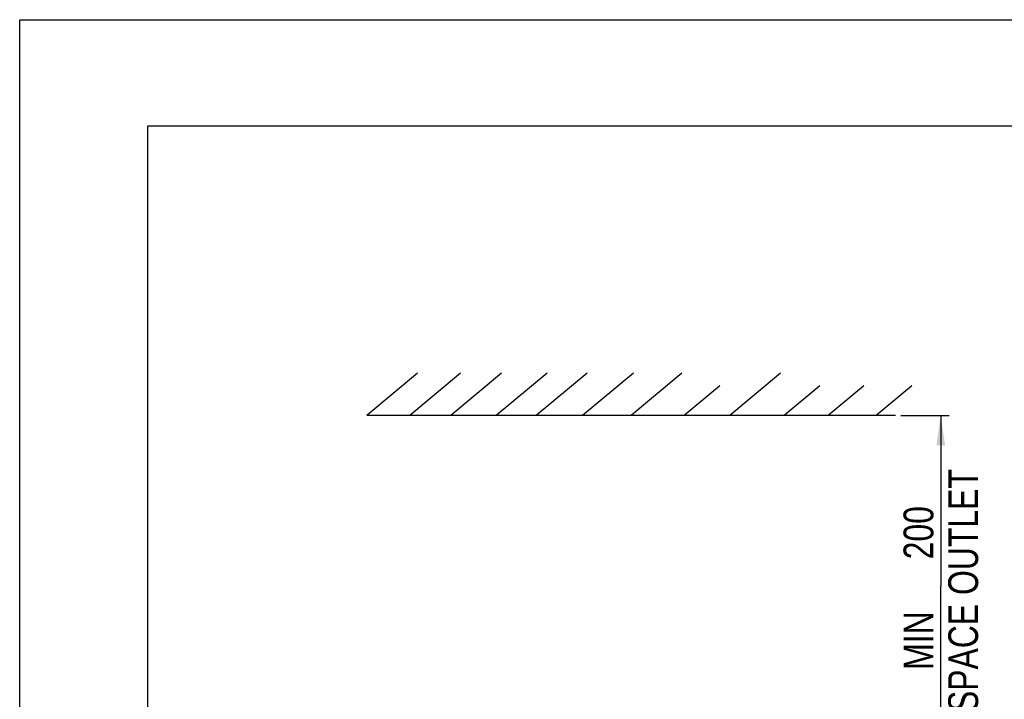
# Model space of a CAD drawing. Extents: x 0 to 420, y 0 to 297.
# Tile 11 of 37: x 0 to 116, y 217 to 297. Entities that reach past the tile are written whole.
import ezdxf

# ---------------------------------------------------------------- set-up
doc = ezdxf.new("R2010")
doc.units = 0
doc.header["$LTSCALE"] = 23.1
doc.layers.get('0').update_dxf_attribs({"linetype": 'CONTINUOUS'})
doc.styles.get("Standard").update_dxf_attribs({"font": 'txt', "width": 0.8})
doc.dimstyles.get("Standard").update_dxf_attribs({"dimtxt": 2.5, "dimasz": 2.5, "dimexe": 1.25, "dimexo": 0.625, "dimtad": 1, "dimcen": 2.5, "dimazin": 3, "dimtfac": 1, "dimtmove": 0, "dimatfit": 3})

# ---------------------------------------------------------------- blocks, each defined once
blk = doc.blocks.new('_FILLED')
at = {"color": 0, "linetype": 'BYBLOCK'}
blk.add_solid([(0, 0), (-1, 0.143), (-1, -0.143)], dxfattribs=at)
blk = doc.blocks.new('*D1')
at = {"color": 2, "linetype": 'CONTINUOUS'}
for p, q in [((103.45, 250.58), (109.12, 250.58)), ((108.12, 250.58), (108.12, 230.55)), ((108.12, 210.51), (108.12, 230.55)), ((94.26, 210.51), (109.12, 210.51))]:
    blk.add_line(p, q, dxfattribs=at)
at = {"color": 2, "linetype": 'CONTINUOUS', "xscale": 3.5, "yscale": 3.5, "zscale": 3.5}
for p, rotation in [((108.12, 250.58), 90), ((108.12, 210.51), 270)]:
    blk.add_blockref('_FILLED', p, dxfattribs=dict(at, rotation=rotation))
at = {"color": 5, "linetype": 'CONTINUOUS', "width": 0.8}
for s, p in [('AIR SPACE OUTLET', (112.5, 208.49)), ('200', (107.25, 233.69)), (' MIN ', (107.25, 219.69))]:
    blk.add_text(s, height=3.5, rotation=90, dxfattribs=at).set_placement(p)

msp = doc.modelspace()

# ---------------------------------------------------------------- linework, layer by layer
at = {"color": 7, "linetype": 'CONTINUOUS'}
for p, q in [((0, 0), (0, 297)), ((0, 297), (420, 297)), ((15, 284.5), (15, 12.5)), ((405, 284.5), (15, 284.5)), ((40.745, 250.584), (46.704, 255.584)), ((45.802, 250.584), (51.761, 255.584)), ((50.59, 250.584), (56.549, 255.584)), ((55.94, 250.584), (61.899, 255.584)), ((60.634, 250.584), (66.593, 255.584)), ((66.078, 250.584), (72.037, 255.584)), ((71.769, 250.584), (77.727, 255.584)), ((83.35, 250.584), (89.309, 255.584)), ((78, 250.584), (82.194, 254.103)), ((89.734, 250.584), (93.928, 254.103)), ((94.897, 250.584), (99.091, 254.103)), ((100.529, 250.584), (104.723, 254.103)), ((40.745, 250.584), (102.792, 250.584))]:
    msp.add_line(p, q, dxfattribs=at)

# ---------------------------------------------------------------- dimensions: what is measured, and where the dimension line sits
at = {"color": 2, "linetype": 'CONTINUOUS'}
dim = msp.add_linear_dim(base=(108.122, 210.507), p1=(103.445, 250.584), p2=(94.255, 210.507), angle=270, dimstyle='Standard', dxfattribs=at)
dim.commit()
dim.dimension.update_dxf_attribs({"geometry": '*D1', "text_midpoint": (108.122, 230.891), "dimtype": 128})

doc.saveas('drawing.dxf')
